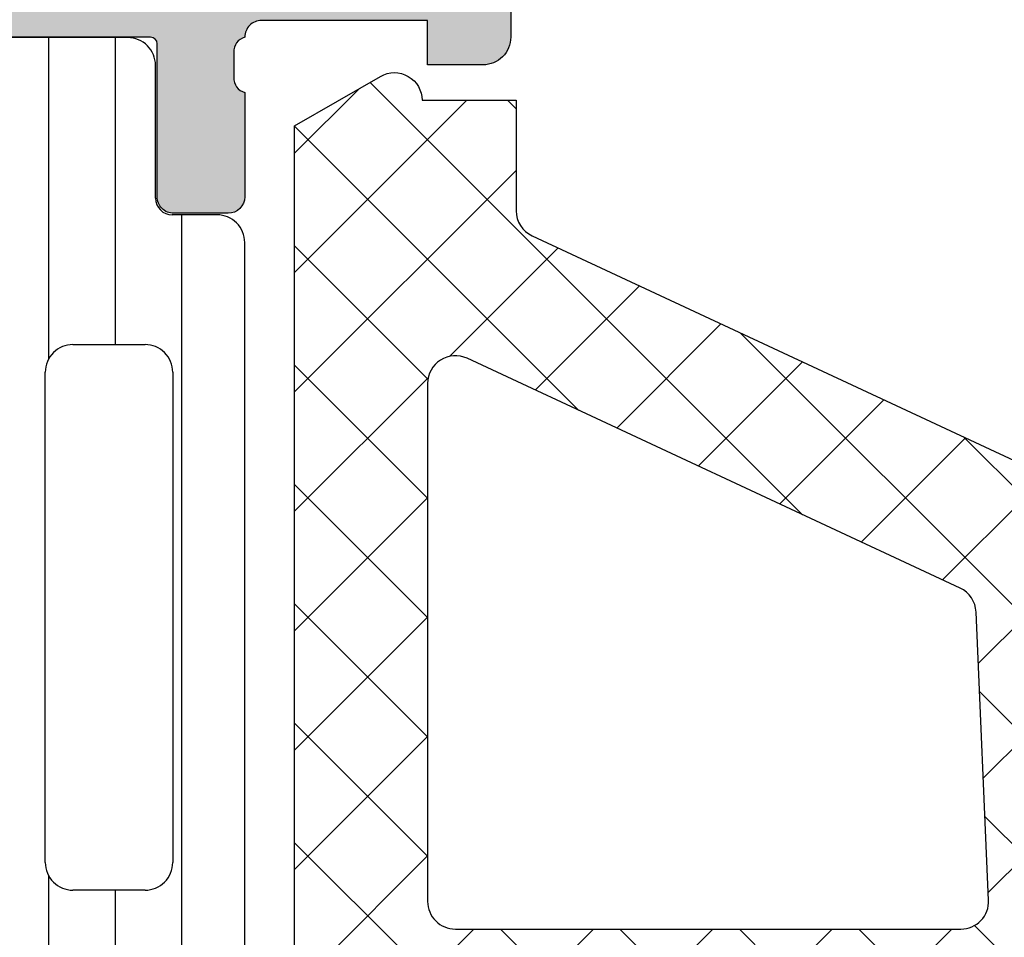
# Model space of a CAD drawing. Header units: millimetres. Extents: x 247761 to 294611, y 172579 to 236863.
# Tile 219 of 256: x 268142 to 268160, y 174666 to 174683. Entities that reach past the tile are written whole.
import ezdxf

# ---------------------------------------------------------------- set-up
doc = ezdxf.new("R2010")
doc.units = ezdxf.units.MM
doc.layers.add('FASÁDA DETAILNÍ', color=4, linetype='Continuous')
doc.layers.add('NOVA', color=240, linetype='Continuous')

# ---------------------------------------------------------------- blocks, each defined once
blk = doc.blocks.new('A$C69D17D4D')
at = {"layer": 'FASÁDA DETAILNÍ'}
h = blk.add_hatch(color=256, dxfattribs=at)
edge = h.paths.add_edge_path()
edge.add_arc((-6516.799990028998, 1311.061932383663), 0.1199999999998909, 89.99999999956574, 180)
edge.add_line((-6516.919990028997, 1311.061932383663), (-6516.919990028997, 1308.301934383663))
edge.add_arc((-6517.219990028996, 1308.301934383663), 0.2999999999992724, -90.00000000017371, 0, ccw=False)
edge.add_line((-6517.219990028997, 1308.001934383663), (-6518.19996434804, 1308.001934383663))
edge.add_arc((-6518.19996434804, 1308.301934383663), 0.2999999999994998, 179.9999999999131, 270, ccw=False)
edge.add_line((-6518.49996434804, 1308.301934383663), (-6518.49996434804, 1310.181945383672))
edge.add_arc((-6518.578831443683, 1310.449488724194), 0.2789255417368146, 286.4245945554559, 361.1628700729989)
edge.add_line((-6518.29996334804, 1310.455149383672), (-6518.29996334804, 1310.908743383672))
edge.add_arc((-6518.578800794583, 1310.914411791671), 0.2788950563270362, 358.8354106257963, 433.5801235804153)
edge.add_line((-6518.49996434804, 1311.181932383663), (-6519.300139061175, 1311.181932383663))
edge.add_arc((-6519.300139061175, 1312.181932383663), 0.9999999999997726, 180.000000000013, 270, ccw=False)
edge.add_line((-6520.300139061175, 1312.181932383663), (-6520.300139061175, 1315.681939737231))
edge.add_arc((-6519.300119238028, 1315.681919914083), 1.000019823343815, 90.0011357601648, 179.9988642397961, ccw=False)
edge.add_line((-6519.300139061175, 1316.681939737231), (-6518.800139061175, 1316.681939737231))
edge.add_line((-6518.800139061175, 1316.681939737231), (-6518.800139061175, 1314.181939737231))
edge.add_arc((-6517.800093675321, 1314.181985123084), 1.0000453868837, 180.0026002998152, 269.9973997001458)
edge.add_line((-6517.800139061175, 1313.181939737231), (-6516.500120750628, 1313.181939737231))
edge.add_arc((-6516.500173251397, 1314.181992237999), 1.000052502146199, 270.0030079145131, 359.9969920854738)
edge.add_line((-6515.500120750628, 1314.181939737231), (-6515.500120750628, 1321.181939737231))
edge.add_arc((-6516.025242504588, 1321.681939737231), 0.7250881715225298, 316.4038161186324, 403.5961838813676)
edge.add_line((-6515.500120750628, 1322.181939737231), (-6515.500120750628, 1328.216027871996))
edge.add_arc((-6516.500173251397, 1328.215975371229), 1.000052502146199, 0.003007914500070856, 89.9969920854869)
edge.add_line((-6516.500120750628, 1329.216027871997), (-6517.800139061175, 1329.216027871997))
edge.add_arc((-6517.800093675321, 1328.215982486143), 1.000045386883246, 90.00260029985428, 179.9973997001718)
edge.add_line((-6518.800139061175, 1328.216027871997), (-6518.800139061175, 1326.681939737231))
edge.add_line((-6518.800139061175, 1326.681939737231), (-6519.400145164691, 1326.681939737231))
edge.add_line((-6519.400145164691, 1326.681939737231), (-6520.500120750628, 1327.781945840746))
edge.add_line((-6520.500120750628, 1327.781945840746), (-6520.500120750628, 1331.181939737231))
edge.add_line((-6520.500120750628, 1331.181939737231), (-6493.500219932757, 1331.181939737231))
edge.add_line((-6493.500219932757, 1331.181939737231), (-6493.500219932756, 1327.781945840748))
edge.add_line((-6493.500219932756, 1327.781945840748), (-6494.600195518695, 1326.681939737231))
edge.add_line((-6494.600195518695, 1326.681939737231), (-6495.20020162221, 1326.681939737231))
edge.add_line((-6495.20020162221, 1326.681939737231), (-6495.200201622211, 1328.216027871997))
edge.add_arc((-6496.200247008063, 1328.215982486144), 1.000045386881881, 0.00260029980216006, 89.99739970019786)
edge.add_line((-6496.20020162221, 1329.216027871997), (-6497.500219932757, 1329.216027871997))
edge.add_arc((-6497.50016743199, 1328.215975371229), 1.000052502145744, 90.003007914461, 179.9969920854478)
edge.add_line((-6498.500219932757, 1328.216027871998), (-6498.500219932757, 1322.181939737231))
edge.add_arc((-6497.975098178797, 1321.681939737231), 0.7250881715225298, 136.4038161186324, 223.5961838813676)
edge.add_line((-6498.500219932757, 1321.181939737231), (-6498.500219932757, 1314.181939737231))
edge.add_arc((-6497.500167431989, 1314.181992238), 1.000052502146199, 180.0030079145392, 269.9969920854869)
edge.add_line((-6497.500219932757, 1313.181939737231), (-6496.20020162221, 1313.181939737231))
edge.add_arc((-6496.200247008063, 1314.181985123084), 1.000045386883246, 270.0026002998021, 359.9973997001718)
edge.add_line((-6495.20020162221, 1314.181939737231), (-6495.20020162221, 1316.681939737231))
edge.add_line((-6495.20020162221, 1316.681939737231), (-6494.70020162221, 1316.681939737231))
edge.add_arc((-6494.700221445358, 1315.681919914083), 1.00001982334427, 0.0011357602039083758, 89.99886423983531, ccw=False)
edge.add_line((-6493.70020162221, 1315.681939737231), (-6493.70020162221, 1311.181939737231))
edge.add_arc((-6494.2001913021, 1311.181929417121), 0.4999896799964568, -90.00118262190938, 0.0011826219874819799, ccw=False)
edge.add_line((-6494.20020162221, 1310.681939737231), (-6495.20020162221, 1310.681939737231))
edge.add_line((-6495.20020162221, 1310.681939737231), (-6495.20020162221, 1311.481942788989))
edge.add_line((-6495.20020162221, 1311.481942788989), (-6498.200216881, 1311.481942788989))
edge.add_arc((-6498.200219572, 1311.181935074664), 0.3000077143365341, 89.99948607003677, 180.0005139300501)
edge.add_arc((-6498.421390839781, 1310.91441179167), 0.2788950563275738, 106.4198764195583, 181.1645893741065)
edge.add_line((-6498.700228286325, 1310.908743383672), (-6498.700228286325, 1310.455149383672))
edge.add_arc((-6498.421360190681, 1310.449488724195), 0.2789255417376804, 178.837129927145, 253.5754054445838)
edge.add_line((-6498.500227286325, 1310.181945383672), (-6498.500227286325, 1308.301934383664))
edge.add_arc((-6498.800227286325, 1308.301934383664), 0.3000000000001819, -90, 0, ccw=False)
edge.add_line((-6498.800227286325, 1308.001934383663), (-6499.780201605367, 1308.001934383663))
edge.add_arc((-6499.780201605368, 1308.301934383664), 0.3000000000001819, 180, 270.0000000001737, ccw=False)
edge.add_line((-6500.080201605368, 1308.301934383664), (-6500.080201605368, 1311.061932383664))
edge.add_arc((-6500.200201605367, 1311.061932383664), 0.1199999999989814, 0, 90.00000000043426)
edge.add_line((-6500.200201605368, 1311.181932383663), (-6504.500227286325, 1311.181932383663))
edge.add_arc((-6504.500227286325, 1310.681932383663), 0.5, 90, 179.9999999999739)
edge.add_line((-6505.000227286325, 1310.681932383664), (-6505.000227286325, 1309.981932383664))
edge.add_line((-6505.000227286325, 1309.981932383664), (-6503.618731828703, 1307.589112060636))
edge.add_arc((-6503.738347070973, 1307.520052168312), 0.1381197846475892, -97.7024374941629, 30.0000000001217, ccw=False)
edge.add_arc((-6503.29072868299, 1312.361403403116), 4.999999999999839, 198.7094007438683, 264.65077199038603, ccw=False)
edge.add_arc((-6508.500095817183, 1310.5971772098), 0.5000000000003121, 18.70940074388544, 161.2905992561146)
edge.add_arc((-6513.709462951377, 1312.361403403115), 4.999999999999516, 275.34922800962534, 341.29059925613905, ccw=False)
edge.add_arc((-6513.261844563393, 1307.520052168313), 0.1381197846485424, 149.9999999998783, 277.7024374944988, ccw=False)
edge.add_line((-6513.381459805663, 1307.589112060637), (-6511.99996434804, 1309.981932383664))
edge.add_line((-6511.99996434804, 1309.981932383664), (-6511.999964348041, 1310.681932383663))
edge.add_arc((-6512.499964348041, 1310.681932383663), 0.5, 2.605510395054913e-11, 90.00000000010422)
edge.add_line((-6512.499964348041, 1311.181932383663), (-6516.799990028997, 1311.181932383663))
edge = h.paths.add_edge_path(flags=16)
edge.add_arc((-6501.500212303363, 1329.081933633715), 0.5, 0, 90)
edge.add_line((-6501.500212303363, 1329.581933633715), (-6513.500120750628, 1329.581933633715))
edge.add_arc((-6513.500120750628, 1329.081933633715), 0.5, 90, 180)
edge.add_line((-6514.000120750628, 1329.081933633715), (-6514.000120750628, 1313.381951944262))
edge.add_arc((-6513.500120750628, 1313.381951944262), 0.5, 180, 270)
edge.add_line((-6513.500120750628, 1312.881951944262), (-6501.500212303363, 1312.881951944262))
edge.add_arc((-6501.500212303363, 1313.381951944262), 0.5, 270, 360)
edge.add_line((-6501.000212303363, 1313.381951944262), (-6501.000212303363, 1314.881951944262))
edge.add_line((-6501.000212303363, 1314.881951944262), (-6500.500212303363, 1314.881951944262))
edge.add_arc((-6500.500212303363, 1315.381951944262), 0.5, 270, 360)
edge.add_line((-6500.000212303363, 1315.381951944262), (-6500.000212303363, 1327.081933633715))
edge.add_arc((-6500.500212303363, 1327.081933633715), 0.5, 0, 90)
edge.add_line((-6500.500212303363, 1327.581933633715), (-6501.000212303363, 1327.581933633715))
edge.add_line((-6501.000212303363, 1327.581933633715), (-6501.000212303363, 1329.081933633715))
h = blk.add_hatch(dxfattribs=at)
h.set_pattern_fill('LINIE', color=256, scale=1.2, angle=90, style=0)
h.set_pattern_definition([(90, (19.28296211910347, -0.6246130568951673), (-1.2, 7.347638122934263e-17), [])])
edge = h.paths.add_edge_path()
edge.add_arc((-6499.809310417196, 1271.592023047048), 0.2999999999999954, 90.00207529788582, 180.0020752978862, ccw=False)
edge.add_line((-6499.80932128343, 1271.892023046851), (-6498.998989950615, 1271.892051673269))
edge.add_arc((-6498.999005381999, 1272.392048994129), 0.4999973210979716, 270.0017683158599, 360.0023822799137)
edge.add_line((-6498.499008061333, 1272.392069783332), (-6498.497687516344, 1273.23314202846))
edge.add_arc((-6498.297687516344, 1273.23314202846), 0.1999999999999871, 90.00000000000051, 180.0000000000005, ccw=False)
edge.add_line((-6498.297687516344, 1273.43314202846), (-6494.197687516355, 1273.43314202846))
edge.add_arc((-6494.197687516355, 1273.93314202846), 0.5000000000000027, 269.9999999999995, 359.9999999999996)
edge.add_line((-6493.697687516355, 1273.93314202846), (-6493.697687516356, 1274.763891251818))
edge.add_arc((-6494.697687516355, 1274.763891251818), 0.9999999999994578, 360.0000000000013, 434.9999999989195)
edge.add_line((-6494.438868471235, 1275.729817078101), (-6495.197687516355, 1275.93314202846))
edge.add_line((-6495.197687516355, 1275.93314202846), (-6495.197687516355, 1274.93314202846))
edge.add_line((-6495.197687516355, 1274.93314202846), (-6497.497687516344, 1274.93314202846))
edge.add_arc((-6497.495978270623, 1275.937268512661), 1.004127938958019, 180.2340877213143, 269.9024699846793, ccw=False)
edge.add_line((-6498.50009782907, 1275.933166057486), (-6498.50009782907, 1278.933044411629))
edge.add_arc((-6497.495978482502, 1278.929016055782), 1.004127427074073, 450.09751797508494, 539.7701403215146, ccw=False)
edge.add_line((-6497.497687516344, 1279.93314202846), (-6495.197687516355, 1279.93314202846))
edge.add_line((-6495.197687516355, 1279.93314202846), (-6495.197687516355, 1278.93314202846))
edge.add_line((-6495.197687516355, 1278.93314202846), (-6494.438868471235, 1279.136466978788))
edge.add_arc((-6494.697687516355, 1280.102392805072), 1.000000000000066, 285.0000000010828, 359.9999999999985)
edge.add_line((-6493.697687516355, 1280.102392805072), (-6493.697687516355, 1280.93314202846))
edge.add_arc((-6494.197687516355, 1280.93314202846), 0.4999999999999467, 360, 450)
edge.add_line((-6494.197687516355, 1281.43314202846), (-6498.297687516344, 1281.43314202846))
edge.add_arc((-6498.295958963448, 1281.637315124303), 0.2041804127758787, 181.1558689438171, 269.5149389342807, ccw=False)
edge.add_line((-6498.50009782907, 1281.633196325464), (-6498.500120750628, 1307.474563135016))
edge.add_arc((-6499.000118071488, 1307.474547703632), 0.4999973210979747, 360.0017683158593, 450.0023822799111)
edge.add_line((-6499.000138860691, 1307.974545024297), (-6499.810470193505, 1307.974516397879))
edge.add_arc((-6499.810481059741, 1308.274516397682), 0.299999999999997, 180.0020752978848, 270.0020752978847, ccw=False)
edge.add_line((-6500.110481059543, 1308.274505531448), (-6500.110236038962, 1310.674503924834))
edge.add_arc((-6500.610232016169, 1310.674488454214), 0.499995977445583, 360.0017728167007, 450.0023777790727)
edge.add_line((-6500.610252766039, 1311.174484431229), (-6504.086794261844, 1311.174357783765))
edge.add_arc((-6503.944447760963, 1310.184544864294), 0.99999607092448, 458.1836833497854, 572.7290913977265)
edge.add_line((-6504.785680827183, 1309.643879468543), (-6503.467128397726, 1307.360270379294))
edge.add_arc((-6503.900132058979, 1307.1102547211), 0.5000000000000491, 360.00213520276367, 390.00207189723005, ccw=False)
edge.add_line((-6503.400132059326, 1307.110273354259), (-6503.399045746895, 1272.75600459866))
edge.add_arc((-6503.899045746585, 1272.755987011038), 0.5000000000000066, 330.0020786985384, 360.0020153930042, ccw=False)
edge.add_line((-6503.466023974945, 1272.506002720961), (-6504.784410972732, 1270.222298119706))
edge.add_arc((-6503.943138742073, 1269.681693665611), 0.9999960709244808, 507.2750591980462, 621.8204672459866)
edge.add_line((-6504.085413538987, 1268.691870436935), (-6500.608872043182, 1268.691997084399))
edge.add_arc((-6500.608887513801, 1269.191993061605), 0.4999959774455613, 270.0017728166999, 360.0023777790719)
edge.add_line((-6500.108891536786, 1269.192013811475), (-6500.109310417, 1271.592012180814))
edge = h.paths.add_edge_path(flags=16)
edge.add_line((-6500.299586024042, 1295.783135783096), (-6501.599580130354, 1295.783135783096))
edge.add_arc((-6501.599583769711, 1296.283132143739), 0.4999963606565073, 179.9995829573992, 270.0004170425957, ccw=False)
edge.add_line((-6502.099580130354, 1296.283135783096), (-6502.099580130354, 1305.13312967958))
edge.add_arc((-6501.599583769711, 1305.133133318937), 0.4999963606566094, 89.99958295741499, 180.0004170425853, ccw=False)
edge.add_line((-6501.599580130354, 1305.63312967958), (-6500.299586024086, 1305.63312967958))
edge.add_arc((-6500.29956945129, 1305.133129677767), 0.5000000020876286, 360.0000002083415, 450.0018991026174, ccw=False)
edge.add_line((-6499.799569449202, 1305.133129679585), (-6499.799569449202, 1296.283135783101))
edge.add_arc((-6500.299569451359, 1296.283135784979), 0.5000000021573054, 269.99810091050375, 359.99999978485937, ccw=False)
edge = h.paths.add_edge_path(flags=16)
edge.add_arc((-6500.299569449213, 1285.583129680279), 0.4999999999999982, 269.9999999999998, 360.000000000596, ccw=False)
edge.add_line((-6500.299569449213, 1285.083129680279), (-6501.599580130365, 1285.083129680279))
edge.add_arc((-6501.599580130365, 1285.583129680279), 0.4999999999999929, 179.9999999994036, 269.99999999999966, ccw=False)
edge.add_line((-6502.099580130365, 1285.583129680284), (-6502.099580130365, 1294.2831357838))
edge.add_arc((-6501.599580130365, 1294.283135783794), 0.5000000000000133, 450.0000000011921, 539.9999999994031, ccw=False)
edge.add_line((-6501.599580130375, 1294.783135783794), (-6500.299569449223, 1294.783135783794))
edge.add_arc((-6500.299569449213, 1294.283135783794), 0.5000000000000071, 360.00000000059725, 450.0000000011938, ccw=False)
edge.add_line((-6499.799569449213, 1294.283135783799), (-6499.799569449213, 1285.583129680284))
edge = h.paths.add_edge_path(flags=16)
edge.add_arc((-6501.599583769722, 1283.583133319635), 0.4999963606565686, 89.99958295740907, 180.0004170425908, ccw=False)
edge.add_line((-6501.599580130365, 1284.083129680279), (-6500.299586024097, 1284.083129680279))
edge.add_arc((-6500.2995694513, 1283.583129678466), 0.5000000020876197, 360.00000020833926, 450.0018991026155, ccw=False)
edge.add_line((-6499.799569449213, 1283.583129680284), (-6499.799569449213, 1274.73312052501))
edge.add_arc((-6500.299554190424, 1274.733120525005), 0.4999847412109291, 269.99999999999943, 360.00000000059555, ccw=False)
edge.add_line((-6500.299554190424, 1274.233135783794), (-6501.599564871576, 1274.233135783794))
edge.add_arc((-6501.599564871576, 1274.733151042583), 0.5000152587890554, 179.9999999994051, 270.0000000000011, ccw=False)
edge.add_line((-6502.099580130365, 1274.733151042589), (-6502.099580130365, 1283.583129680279))
h = blk.add_hatch(dxfattribs=at)
h.set_pattern_fill('ANSI37', color=256, scale=0.48, angle=90, style=0)
h.set_pattern_definition([(135, (-6493.500120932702, 1281.181939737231), (-1.077630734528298, -1.077630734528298), []), (225, (-6493.500120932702, 1281.181939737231), (1.077630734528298, -1.077630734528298), [])])
edge = h.paths.add_edge_path(flags=16)
edge.add_line((-6494.164414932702, 1277.780662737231), (-6495.557268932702, 1277.880406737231))
edge.add_arc((-6495.600126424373, 1277.281939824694), 0.599999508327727, 85.90391948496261, 180.0000083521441)
edge.add_arc((-6495.600126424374, 1277.281939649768), 0.5999995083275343, 179.9999916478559, 274.0960805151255)
edge.add_line((-6495.557268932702, 1276.683472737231), (-6494.164414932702, 1276.783216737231))
edge.add_arc((-6494.200129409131, 1277.281939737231), 0.500000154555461, 274.0960644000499, 445.903935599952)
edge = h.paths.add_edge_path(flags=16)
edge.add_arc((-6491.00012130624, 1275.681943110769), 0.49999962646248, 89.99995719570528, 180.0000428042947)
edge.add_line((-6491.500120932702, 1275.681942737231), (-6491.500120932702, 1272.088257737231))
edge.add_arc((-6491.000120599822, 1272.088257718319), 0.5000003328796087, 179.9999978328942, 293.2180266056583)
edge.add_line((-6490.803004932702, 1271.628751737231), (-6484.471902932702, 1274.344629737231))
edge.add_arc((-6484.669018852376, 1274.804135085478), 0.4999998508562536, 293.218081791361, 362.5001106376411)
edge.add_line((-6484.169494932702, 1274.825945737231), (-6484.207820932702, 1275.703752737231))
edge.add_arc((-6484.707344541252, 1275.681943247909), 0.4999994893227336, 2.499979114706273, 90.00004485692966)
edge.add_line((-6484.707344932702, 1276.181942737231), (-6491.000120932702, 1276.181942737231))
edge = h.paths.add_edge_path(flags=16)
edge.add_line((-6485.591958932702, 1301.235861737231), (-6494.488811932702, 1305.384531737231))
edge.add_arc((-6494.700121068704, 1304.931377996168), 0.4999998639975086, 64.99999208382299, 180.0000296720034)
edge.add_line((-6495.200120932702, 1304.931377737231), (-6495.200120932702, 1295.581942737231))
edge.add_arc((-6494.700121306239, 1295.581942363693), 0.49999962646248, 179.9999571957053, 270.0000428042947)
edge.add_line((-6494.700120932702, 1295.081942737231), (-6485.576197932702, 1295.081942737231))
edge.add_arc((-6485.576198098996, 1295.581942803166), 0.5000000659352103, 270.0000190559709, 362.5000272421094)
edge.add_line((-6485.076673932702, 1295.603752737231), (-6485.303743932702, 1300.804516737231))
edge.add_arc((-6485.803269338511, 1300.782707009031), 0.5000012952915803, 2.499997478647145, 64.99990801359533)
edge = h.paths.add_edge_path(flags=16)
edge.add_arc((-6494.700121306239, 1292.381943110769), 0.49999962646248, 89.99995719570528, 180.0000428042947)
edge.add_line((-6495.200120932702, 1292.381942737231), (-6495.200120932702, 1285.181942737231))
edge.add_arc((-6494.700121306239, 1285.181942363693), 0.49999962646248, 179.9999571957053, 270.0000428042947)
edge.add_line((-6494.700120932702, 1284.681942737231), (-6493.500120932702, 1284.681942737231))
edge.add_arc((-6493.500119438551, 1282.681944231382), 1.999998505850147, -4.280428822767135e-05, 90.00004280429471, ccw=False)
edge.add_line((-6491.500120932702, 1282.681942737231), (-6491.500120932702, 1278.881942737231))
edge.add_arc((-6491.00012130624, 1278.881942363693), 0.49999962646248, 179.9999571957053, 270.0000428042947)
edge.add_line((-6491.000120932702, 1278.381942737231), (-6484.847059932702, 1278.381942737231))
edge.add_arc((-6484.847060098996, 1278.881942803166), 0.5000000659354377, 270.0000190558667, 362.5000272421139)
edge.add_line((-6484.347535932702, 1278.903752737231), (-6484.587670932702, 1284.403752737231))
edge.add_arc((-6485.087194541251, 1284.381943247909), 0.4999994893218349, 2.49997911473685, 90.00004485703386)
edge.add_line((-6485.087194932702, 1284.881942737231), (-6490.400120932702, 1284.881942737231))
edge.add_arc((-6490.400120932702, 1285.981942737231), 1.099999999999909, 90, 270, ccw=False)
edge.add_line((-6490.400120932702, 1287.081942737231), (-6485.226909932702, 1287.081942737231))
edge.add_arc((-6485.226910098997, 1287.581942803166), 0.5000000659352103, 270.0000190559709, 362.5000272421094)
edge.add_line((-6484.727385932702, 1287.603752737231), (-6484.936958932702, 1292.403752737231))
edge.add_arc((-6485.436482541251, 1292.381943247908), 0.4999994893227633, 2.499979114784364, 90.00004485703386)
edge.add_line((-6485.436482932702, 1292.881942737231), (-6494.700120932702, 1292.881942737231))
edge = h.paths.add_edge_path()
edge.add_line((-6493.313663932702, 1307.594995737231), (-6484.525797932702, 1303.497146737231))
edge.add_ellipse((-6485.793655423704, 1300.778221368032), major_axis=(-3.000002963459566, 0), ratio=1, start_angle=182.500058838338, end_angle=244.9999693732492, ccw=False)
edge.add_line((-6482.796507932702, 1300.909082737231), (-6482.768173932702, 1300.260132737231))
edge.add_ellipse((-6482.268650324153, 1300.281942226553), major_axis=(-0.4999994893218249, 0), ratio=1, start_angle=2.499979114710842, end_angle=90.00004485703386)
edge.add_line((-6482.268649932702, 1299.781942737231), (-6481.300120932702, 1299.781942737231))
edge.add_ellipse((-6481.300120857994, 1299.681942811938), major_axis=(-0.09999992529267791, 0), ratio=1, start_angle=179.9999571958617, end_angle=270.00004280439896, ccw=False)
edge.add_line((-6481.200120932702, 1299.681942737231), (-6481.200120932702, 1299.081942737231))
edge.add_ellipse((-6481.300120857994, 1299.081942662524), major_axis=(-0.09999992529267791, 0), ratio=1, start_angle=89.9999571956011, end_angle=180.0000428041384, ccw=False)
edge.add_line((-6481.300120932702, 1298.981942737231), (-6482.203158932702, 1298.981942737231))
edge.add_ellipse((-6482.203158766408, 1298.481942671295), major_axis=(-0.500000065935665, 0), ratio=1, start_angle=-89.99998094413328, end_angle=2.500027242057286)
edge.add_line((-6482.702682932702, 1298.460132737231), (-6482.308844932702, 1289.559838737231))
edge.add_ellipse((-6481.809333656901, 1289.581942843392), major_axis=(-0.5000001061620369, 0), ratio=1, start_angle=2.533769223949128, end_angle=90.00008298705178)
edge.add_line((-6481.809332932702, 1289.081942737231), (-6481.200120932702, 1289.081942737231))
edge.add_ellipse((-6481.200120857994, 1288.981942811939), major_axis=(-0.09999992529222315, 0), ratio=1, start_angle=179.9999571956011, end_angle=270.00004280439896, ccw=False)
edge.add_line((-6481.100120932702, 1288.981942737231), (-6481.100120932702, 1288.381942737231))
edge.add_ellipse((-6481.200120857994, 1288.381942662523), major_axis=(-0.09999992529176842, 0), ratio=1, start_angle=89.9999571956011, end_angle=180.000042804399, ccw=False)
edge.add_line((-6481.200120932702, 1288.281942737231), (-6481.729682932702, 1288.281942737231))
edge.add_ellipse((-6481.729683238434, 1287.7819422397), major_axis=(-0.5000004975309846, 0), ratio=1, start_angle=-90.000035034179, end_angle=2.533697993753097)
edge.add_line((-6482.229194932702, 1287.759838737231), (-6481.718538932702, 1276.219613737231))
edge.add_ellipse((-6481.219014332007, 1276.241423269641), major_axis=(-0.5000004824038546, 0), ratio=1, start_angle=2.499979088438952, end_angle=93.21705730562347)
edge.add_line((-6481.190954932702, 1275.742210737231), (-6476.057211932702, 1276.030773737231))
edge.add_ellipse((-6476.172767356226, 1276.441191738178), major_axis=(-0.426375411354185, 0), ratio=1, start_angle=105.7248544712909, end_angle=249.2410276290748)
edge.add_line((-6476.021643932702, 1276.839886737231), (-6476.254246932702, 1276.838646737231))
edge.add_line((-6476.254246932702, 1276.838646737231), (-6478.136825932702, 1276.540508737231))
edge.add_line((-6478.136825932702, 1276.540508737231), (-6480.986110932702, 1276.940934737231))
edge.add_ellipse((-6480.944360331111, 1277.238015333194), major_axis=(-0.2999999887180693, 0), ratio=1, start_angle=-34.597746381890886, end_angle=82.0002559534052, ccw=False)
edge.add_ellipse((-6478.721789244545, 1275.704901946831), major_axis=(-3.000047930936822, 0), ratio=1, start_angle=251.99157541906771, end_angle=325.40235871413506, ccw=False)
edge.add_line((-6477.794303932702, 1278.557980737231), (-6475.539412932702, 1277.924404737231))
edge.add_ellipse((-6475.700342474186, 1277.1491922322), major_axis=(-0.7917403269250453, 0), ratio=1, start_angle=186.798346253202, end_angle=258.2723102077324, ccw=False)
edge.add_line((-6474.914168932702, 1277.242914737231), (-6474.912947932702, 1276.184704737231))
edge.add_ellipse((-6476.092034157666, 1276.313828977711), major_axis=(-1.18613548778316, 0), ratio=1, start_angle=108.655576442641, end_angle=173.7503218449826, ccw=False)
edge.add_line((-6475.712614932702, 1275.190014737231), (-6478.953954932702, 1274.095681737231))
edge.add_line((-6478.953954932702, 1274.095681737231), (-6487.003749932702, 1271.205903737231))
edge.add_line((-6487.003749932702, 1271.205903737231), (-6496.901626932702, 1266.873094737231))
edge.add_ellipse((-6497.099896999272, 1267.332103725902), major_axis=(-0.5000002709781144, 0), ratio=1, start_angle=0.0665763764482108, end_angle=113.36204948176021, ccw=False)
edge.add_line((-6497.599896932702, 1267.331522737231), (-6497.600531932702, 1267.878223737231))
edge.add_ellipse((-6497.100531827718, 1267.878804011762), major_axis=(-0.50000044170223, 0), ratio=1, start_angle=-66.07917546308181, end_angle=0.06649451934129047, ccw=False)
edge.add_line((-6497.303268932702, 1268.335857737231), (-6494.099265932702, 1269.737613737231))
edge.add_ellipse((-6494.500120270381, 1270.653754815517), major_axis=(-0.9999993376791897, 0), ratio=1, start_angle=113.6316147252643, end_angle=180.0000528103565)
edge.add_line((-6493.500120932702, 1270.653755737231), (-6493.500120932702, 1275.881697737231))
edge.add_line((-6493.500120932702, 1275.881697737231), (-6495.299599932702, 1275.881706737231))
edge.add_line((-6495.299599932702, 1275.881706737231), (-6495.437541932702, 1275.366905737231))
edge.add_ellipse((-6495.714695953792, 1275.481670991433), major_axis=(-0.2999756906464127, 0), ratio=1, start_angle=67.49643330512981, end_angle=157.5062997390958, ccw=False)
edge.add_line((-6495.829508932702, 1275.204536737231), (-6497.099635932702, 1276.053703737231))
edge.add_ellipse((-6496.59991516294, 1276.91956792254), major_axis=(-0.9997207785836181, 0), ratio=1, start_angle=-0.007611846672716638, end_angle=60.00923930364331, ccw=False)
edge.add_line((-6497.599635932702, 1276.919700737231), (-6497.599604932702, 1277.644061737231))
edge.add_ellipse((-6496.599867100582, 1277.643853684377), major_axis=(-0.9997378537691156, 0), ratio=1, start_angle=299.99132494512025, end_angle=359.98807632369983, ccw=False)
edge.add_line((-6497.099604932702, 1278.509727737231), (-6495.829508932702, 1279.358894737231))
edge.add_ellipse((-6495.714697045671, 1279.081747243), major_axis=(-0.2999875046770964, 0), ratio=1, start_angle=202.4986038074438, end_angle=292.50240617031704, ccw=False)
edge.add_line((-6495.437541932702, 1279.196540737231), (-6495.299569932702, 1278.681724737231))
edge.add_line((-6495.299569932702, 1278.681724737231), (-6493.500120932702, 1278.681716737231))
edge.add_line((-6493.500120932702, 1278.681716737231), (-6493.500120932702, 1281.881943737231))
edge.add_ellipse((-6493.800120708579, 1281.881943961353), major_axis=(-0.2999997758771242, 0), ratio=1, start_angle=179.9999571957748, end_angle=270.0000428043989)
edge.add_line((-6493.800120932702, 1282.181943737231), (-6497.100116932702, 1282.181943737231))
edge.add_ellipse((-6497.10011730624, 1282.681943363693), major_axis=(-0.49999962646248, 0), ratio=1, start_angle=-4.280429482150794e-05, end_angle=90.00004280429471, ccw=False)
edge.add_line((-6497.600116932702, 1282.681943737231), (-6497.600116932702, 1309.579565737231))
edge.add_line((-6497.600116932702, 1309.579565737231), (-6496.049724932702, 1310.474683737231))
edge.add_ellipse((-6495.799724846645, 1310.041671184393), major_axis=(-0.4999999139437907, 0), ratio=1, start_angle=180.0000633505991, end_angle=300.0000170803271, ccw=False)
edge.add_line((-6495.299724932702, 1310.041671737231), (-6493.602353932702, 1310.041671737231))
edge.add_line((-6493.602353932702, 1310.041671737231), (-6493.602353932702, 1308.048149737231))
edge.add_ellipse((-6493.102353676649, 1308.04814938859), major_axis=(-0.5000002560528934, 0), ratio=1, start_angle=-3.995133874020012e-05, end_angle=64.99987141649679)
h = blk.add_hatch(dxfattribs=at)
h.set_pattern_fill('ANSI37', color=256, scale=0.48, angle=90, style=0)
h.set_pattern_definition([(135, (-6493.500120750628, 1281.181939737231), (-1.077630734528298, -1.077630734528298), []), (225, (-6493.500120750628, 1281.181939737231), (1.077630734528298, -1.077630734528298), [])])
edge = h.paths.add_edge_path(flags=16)
edge.add_line((-6494.164414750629, 1277.780662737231), (-6495.557268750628, 1277.880406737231))
edge.add_arc((-6495.6001262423, 1277.281939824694), 0.599999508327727, 85.90391948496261, 180.0000083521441)
edge.add_arc((-6495.600126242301, 1277.281939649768), 0.5999995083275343, 179.9999916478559, 274.0960805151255)
edge.add_line((-6495.557268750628, 1276.683472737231), (-6494.164414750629, 1276.783216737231))
edge.add_arc((-6494.200129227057, 1277.281939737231), 0.500000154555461, 274.0960644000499, 445.903935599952)
edge = h.paths.add_edge_path(flags=16)
edge.add_arc((-6491.000121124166, 1275.681943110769), 0.49999962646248, 89.99995719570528, 180.0000428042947)
edge.add_line((-6491.500120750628, 1275.681942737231), (-6491.500120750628, 1272.088257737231))
edge.add_arc((-6491.000120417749, 1272.088257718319), 0.5000003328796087, 179.9999978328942, 293.2180266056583)
edge.add_line((-6490.803004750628, 1271.628751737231), (-6484.471902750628, 1274.344629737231))
edge.add_arc((-6484.669018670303, 1274.804135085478), 0.4999998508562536, 293.218081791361, 362.5001106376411)
edge.add_line((-6484.169494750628, 1274.825945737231), (-6484.207820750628, 1275.703752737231))
edge.add_arc((-6484.707344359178, 1275.681943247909), 0.4999994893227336, 2.499979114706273, 90.00004485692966)
edge.add_line((-6484.707344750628, 1276.181942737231), (-6491.000120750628, 1276.181942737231))
edge = h.paths.add_edge_path(flags=16)
edge.add_line((-6485.591958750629, 1301.235861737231), (-6494.488811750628, 1305.384531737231))
edge.add_arc((-6494.70012088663, 1304.931377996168), 0.4999998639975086, 64.99999208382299, 180.0000296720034)
edge.add_line((-6495.200120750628, 1304.931377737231), (-6495.200120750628, 1295.581942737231))
edge.add_arc((-6494.700121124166, 1295.581942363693), 0.49999962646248, 179.9999571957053, 270.0000428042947)
edge.add_line((-6494.700120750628, 1295.081942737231), (-6485.576197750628, 1295.081942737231))
edge.add_arc((-6485.576197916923, 1295.581942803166), 0.5000000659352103, 270.0000190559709, 362.5000272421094)
edge.add_line((-6485.076673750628, 1295.603752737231), (-6485.303743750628, 1300.804516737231))
edge.add_arc((-6485.803269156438, 1300.782707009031), 0.5000012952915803, 2.499997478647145, 64.99990801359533)
edge = h.paths.add_edge_path(flags=16)
edge.add_arc((-6494.700121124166, 1292.381943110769), 0.49999962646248, 89.99995719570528, 180.0000428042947)
edge.add_line((-6495.200120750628, 1292.381942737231), (-6495.200120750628, 1285.181942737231))
edge.add_arc((-6494.700121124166, 1285.181942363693), 0.49999962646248, 179.9999571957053, 270.0000428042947)
edge.add_line((-6494.700120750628, 1284.681942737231), (-6493.500120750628, 1284.681942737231))
edge.add_arc((-6493.500119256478, 1282.681944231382), 1.999998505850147, -4.280428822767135e-05, 90.00004280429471, ccw=False)
edge.add_line((-6491.500120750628, 1282.681942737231), (-6491.500120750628, 1278.881942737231))
edge.add_arc((-6491.000121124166, 1278.881942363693), 0.49999962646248, 179.9999571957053, 270.0000428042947)
edge.add_line((-6491.000120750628, 1278.381942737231), (-6484.847059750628, 1278.381942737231))
edge.add_arc((-6484.847059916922, 1278.881942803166), 0.5000000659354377, 270.0000190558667, 362.5000272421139)
edge.add_line((-6484.347535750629, 1278.903752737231), (-6484.587670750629, 1284.403752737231))
edge.add_arc((-6485.087194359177, 1284.381943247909), 0.4999994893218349, 2.49997911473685, 90.00004485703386)
edge.add_line((-6485.087194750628, 1284.881942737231), (-6490.400120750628, 1284.881942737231))
edge.add_arc((-6490.400120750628, 1285.981942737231), 1.099999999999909, 90, 270, ccw=False)
edge.add_line((-6490.400120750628, 1287.081942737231), (-6485.226909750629, 1287.081942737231))
edge.add_arc((-6485.226909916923, 1287.581942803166), 0.5000000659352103, 270.0000190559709, 362.5000272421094)
edge.add_line((-6484.727385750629, 1287.603752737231), (-6484.936958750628, 1292.403752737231))
edge.add_arc((-6485.436482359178, 1292.381943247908), 0.4999994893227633, 2.499979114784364, 90.00004485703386)
edge.add_line((-6485.436482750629, 1292.881942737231), (-6494.700120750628, 1292.881942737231))
edge = h.paths.add_edge_path()
edge.add_line((-6493.313663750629, 1307.594995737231), (-6484.525797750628, 1303.497146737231))
edge.add_ellipse((-6485.79365524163, 1300.778221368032), major_axis=(-3.000002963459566, 0), ratio=1, start_angle=182.500058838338, end_angle=244.9999693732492, ccw=False)
edge.add_line((-6482.796507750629, 1300.909082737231), (-6482.768173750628, 1300.260132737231))
edge.add_ellipse((-6482.268650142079, 1300.281942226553), major_axis=(-0.4999994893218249, 0), ratio=1, start_angle=2.499979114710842, end_angle=90.00004485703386)
edge.add_line((-6482.268649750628, 1299.781942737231), (-6481.300120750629, 1299.781942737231))
edge.add_ellipse((-6481.300120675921, 1299.681942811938), major_axis=(-0.09999992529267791, 0), ratio=1, start_angle=179.9999571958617, end_angle=270.00004280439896, ccw=False)
edge.add_line((-6481.200120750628, 1299.681942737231), (-6481.200120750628, 1299.081942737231))
edge.add_ellipse((-6481.300120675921, 1299.081942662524), major_axis=(-0.09999992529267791, 0), ratio=1, start_angle=89.9999571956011, end_angle=180.0000428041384, ccw=False)
edge.add_line((-6481.300120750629, 1298.981942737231), (-6482.203158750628, 1298.981942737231))
edge.add_ellipse((-6482.203158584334, 1298.481942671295), major_axis=(-0.500000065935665, 0), ratio=1, start_angle=-89.99998094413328, end_angle=2.500027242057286)
edge.add_line((-6482.702682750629, 1298.460132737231), (-6482.308844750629, 1289.559838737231))
edge.add_ellipse((-6481.809333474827, 1289.581942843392), major_axis=(-0.5000001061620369, 0), ratio=1, start_angle=2.533769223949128, end_angle=90.00008298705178)
edge.add_line((-6481.809332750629, 1289.081942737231), (-6481.200120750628, 1289.081942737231))
edge.add_ellipse((-6481.200120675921, 1288.981942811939), major_axis=(-0.09999992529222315, 0), ratio=1, start_angle=179.9999571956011, end_angle=270.00004280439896, ccw=False)
edge.add_line((-6481.100120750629, 1288.981942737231), (-6481.100120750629, 1288.381942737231))
edge.add_ellipse((-6481.200120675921, 1288.381942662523), major_axis=(-0.09999992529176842, 0), ratio=1, start_angle=89.9999571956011, end_angle=180.000042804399, ccw=False)
edge.add_line((-6481.200120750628, 1288.281942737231), (-6481.729682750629, 1288.281942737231))
edge.add_ellipse((-6481.72968305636, 1287.7819422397), major_axis=(-0.5000004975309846, 0), ratio=1, start_angle=-90.000035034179, end_angle=2.533697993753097)
edge.add_line((-6482.229194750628, 1287.759838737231), (-6481.718538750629, 1276.219613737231))
edge.add_ellipse((-6481.219014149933, 1276.241423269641), major_axis=(-0.5000004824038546, 0), ratio=1, start_angle=2.499979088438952, end_angle=93.21705730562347)
edge.add_line((-6481.190954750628, 1275.742210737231), (-6476.057211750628, 1276.030773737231))
edge.add_ellipse((-6476.172767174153, 1276.441191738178), major_axis=(-0.426375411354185, 0), ratio=1, start_angle=105.7248544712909, end_angle=249.2410276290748)
edge.add_line((-6476.021643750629, 1276.839886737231), (-6476.254246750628, 1276.838646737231))
edge.add_line((-6476.254246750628, 1276.838646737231), (-6478.136825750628, 1276.540508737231))
edge.add_line((-6478.136825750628, 1276.540508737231), (-6480.986110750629, 1276.940934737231))
edge.add_ellipse((-6480.944360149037, 1277.238015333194), major_axis=(-0.2999999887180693, 0), ratio=1, start_angle=-34.597746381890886, end_angle=82.0002559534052, ccw=False)
edge.add_ellipse((-6478.721789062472, 1275.704901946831), major_axis=(-3.000047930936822, 0), ratio=1, start_angle=251.99157541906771, end_angle=325.40235871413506, ccw=False)
edge.add_line((-6477.794303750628, 1278.557980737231), (-6475.539412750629, 1277.924404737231))
edge.add_ellipse((-6475.700342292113, 1277.1491922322), major_axis=(-0.7917403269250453, 0), ratio=1, start_angle=186.798346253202, end_angle=258.2723102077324, ccw=False)
edge.add_line((-6474.914168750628, 1277.242914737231), (-6474.912947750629, 1276.184704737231))
edge.add_ellipse((-6476.092033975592, 1276.313828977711), major_axis=(-1.18613548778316, 0), ratio=1, start_angle=108.655576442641, end_angle=173.7503218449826, ccw=False)
edge.add_line((-6475.712614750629, 1275.190014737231), (-6478.953954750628, 1274.095681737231))
edge.add_line((-6478.953954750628, 1274.095681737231), (-6487.003749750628, 1271.205903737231))
edge.add_line((-6487.003749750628, 1271.205903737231), (-6496.901626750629, 1266.873094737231))
edge.add_ellipse((-6497.099896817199, 1267.332103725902), major_axis=(-0.5000002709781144, 0), ratio=1, start_angle=0.0665763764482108, end_angle=113.36204948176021, ccw=False)
edge.add_line((-6497.599896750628, 1267.331522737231), (-6497.600531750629, 1267.878223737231))
edge.add_ellipse((-6497.100531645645, 1267.878804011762), major_axis=(-0.50000044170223, 0), ratio=1, start_angle=-66.07917546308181, end_angle=0.06649451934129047, ccw=False)
edge.add_line((-6497.303268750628, 1268.335857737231), (-6494.099265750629, 1269.737613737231))
edge.add_ellipse((-6494.500120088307, 1270.653754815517), major_axis=(-0.9999993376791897, 0), ratio=1, start_angle=113.6316147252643, end_angle=180.0000528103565)
edge.add_line((-6493.500120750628, 1270.653755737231), (-6493.500120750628, 1275.881697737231))
edge.add_line((-6493.500120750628, 1275.881697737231), (-6495.299599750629, 1275.881706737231))
edge.add_line((-6495.299599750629, 1275.881706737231), (-6495.437541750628, 1275.366905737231))
edge.add_ellipse((-6495.714695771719, 1275.481670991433), major_axis=(-0.2999756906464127, 0), ratio=1, start_angle=67.49643330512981, end_angle=157.5062997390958, ccw=False)
edge.add_line((-6495.829508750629, 1275.204536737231), (-6497.099635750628, 1276.053703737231))
edge.add_ellipse((-6496.599914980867, 1276.91956792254), major_axis=(-0.9997207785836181, 0), ratio=1, start_angle=-0.007611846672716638, end_angle=60.00923930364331, ccw=False)
edge.add_line((-6497.599635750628, 1276.919700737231), (-6497.599604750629, 1277.644061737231))
edge.add_ellipse((-6496.599866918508, 1277.643853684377), major_axis=(-0.9997378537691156, 0), ratio=1, start_angle=299.99132494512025, end_angle=359.98807632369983, ccw=False)
edge.add_line((-6497.099604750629, 1278.509727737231), (-6495.829508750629, 1279.358894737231))
edge.add_ellipse((-6495.714696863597, 1279.081747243), major_axis=(-0.2999875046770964, 0), ratio=1, start_angle=202.4986038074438, end_angle=292.50240617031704, ccw=False)
edge.add_line((-6495.437541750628, 1279.196540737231), (-6495.299569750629, 1278.681724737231))
edge.add_line((-6495.299569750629, 1278.681724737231), (-6493.500120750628, 1278.681716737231))
edge.add_line((-6493.500120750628, 1278.681716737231), (-6493.500120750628, 1281.881943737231))
edge.add_ellipse((-6493.800120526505, 1281.881943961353), major_axis=(-0.2999997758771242, 0), ratio=1, start_angle=179.9999571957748, end_angle=270.0000428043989)
edge.add_line((-6493.800120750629, 1282.181943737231), (-6497.100116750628, 1282.181943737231))
edge.add_ellipse((-6497.100117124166, 1282.681943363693), major_axis=(-0.49999962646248, 0), ratio=1, start_angle=-4.280429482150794e-05, end_angle=90.00004280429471, ccw=False)
edge.add_line((-6497.600116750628, 1282.681943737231), (-6497.600116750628, 1309.579565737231))
edge.add_line((-6497.600116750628, 1309.579565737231), (-6496.049724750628, 1310.474683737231))
edge.add_ellipse((-6495.799724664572, 1310.041671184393), major_axis=(-0.4999999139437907, 0), ratio=1, start_angle=180.0000633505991, end_angle=300.0000170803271, ccw=False)
edge.add_line((-6495.299724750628, 1310.041671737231), (-6493.602353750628, 1310.041671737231))
edge.add_line((-6493.602353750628, 1310.041671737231), (-6493.602353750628, 1308.048149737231))
edge.add_ellipse((-6493.102353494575, 1308.04814938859), major_axis=(-0.5000002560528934, 0), ratio=1, start_angle=-3.995133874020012e-05, end_angle=64.99987141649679)
for p, q in [((-6500.610252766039, 1311.174484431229), (-6504.086794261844, 1311.174357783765)), ((-6500.110481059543, 1308.274505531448), (-6500.110236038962, 1310.674503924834)), ((-6499.000138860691, 1307.974545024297), (-6499.810470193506, 1307.974516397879)), ((-6498.50009782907, 1281.633196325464), (-6498.500120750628, 1307.474563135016)), ((-6501.599580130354, 1305.63312967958), (-6500.299586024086, 1305.63312967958)), ((-6502.099580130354, 1296.283135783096), (-6502.099580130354, 1305.13312967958)), ((-6499.799569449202, 1305.133129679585), (-6499.799569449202, 1296.283135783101)), ((-6500.299586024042, 1295.783135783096), (-6501.599580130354, 1295.783135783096))]:
    blk.add_line(p, q, dxfattribs=at)
blk.add_lwpolyline([(-6493.70020162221, 1315.681939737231), (-6493.70020162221, 1311.181939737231, -0.414225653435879), (-6494.20020162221, 1310.681939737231), (-6495.20020162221, 1310.681939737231), (-6495.20020162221, 1311.481942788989), (-6498.200216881, 1311.481942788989, 0.4142188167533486), (-6498.500227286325, 1311.181932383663, 0.338212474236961), (-6498.700228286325, 1310.908743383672), (-6498.700228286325, 1310.455149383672, 0.3381811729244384), (-6498.500227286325, 1310.181945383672), (-6498.500227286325, 1308.301934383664, -0.414213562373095), (-6498.800227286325, 1308.001934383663), (-6499.780201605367, 1308.001934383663, -0.414213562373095), (-6500.080201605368, 1308.301934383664), (-6500.080201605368, 1311.061932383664, 0.414213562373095), (-6500.200201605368, 1311.181932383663), (-6504.500227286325, 1311.181932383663, 0.414213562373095)], format="xyb", dxfattribs=at)
at = {"layer": 'FASÁDA DETAILNÍ', "extrusion": (0, 0, -1)}
for points in [[(6497.600116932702, 1282.681943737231), (6497.600116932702, 1309.579565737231), (6496.049724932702, 1310.474683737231), (6496.049724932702, 1310.474683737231, 0.57735), (6495.299724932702, 1310.041671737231), (6493.602353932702, 1310.041671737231), (6493.602353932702, 1308.048149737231), (6493.602353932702, 1308.048149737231, -0.291473), (6493.313663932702, 1307.594995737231), (6493.313663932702, 1307.594995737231), (6484.525797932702, 1303.497146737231)], [(6497.600116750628, 1282.681943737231), (6497.600116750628, 1309.579565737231), (6496.049724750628, 1310.474683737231), (6496.049724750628, 1310.474683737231, 0.57735), (6495.299724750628, 1310.041671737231), (6493.602353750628, 1310.041671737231), (6493.602353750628, 1308.048149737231), (6493.602353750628, 1308.048149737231, -0.291473), (6493.313663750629, 1307.594995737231), (6493.313663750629, 1307.594995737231), (6484.525797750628, 1303.497146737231)]]:
    blk.add_lwpolyline(points, format="xyb", dxfattribs=at)
at = {"layer": 'FASÁDA DETAILNÍ'}
for points in [[(-6485.591958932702, 1301.235861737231), (-6494.488811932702, 1305.384531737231), (-6494.488811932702, 1305.384531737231, 0.548619), (-6495.200120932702, 1304.931377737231), (-6495.200120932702, 1295.581942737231), (-6495.200120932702, 1295.581942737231, 0.414214), (-6494.700120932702, 1295.081942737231), (-6485.576197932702, 1295.081942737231), (-6485.576197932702, 1295.081942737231, 0.427052), (-6485.076673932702, 1295.603752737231), (-6485.303743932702, 1300.804516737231), (-6485.303743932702, 1300.804516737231, 0.279675), (-6485.591958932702, 1301.235861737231)], [(-6485.591958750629, 1301.235861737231), (-6494.488811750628, 1305.384531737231), (-6494.488811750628, 1305.384531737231, 0.548619), (-6495.200120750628, 1304.931377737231), (-6495.200120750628, 1295.581942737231), (-6495.200120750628, 1295.581942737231, 0.414214), (-6494.700120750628, 1295.081942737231), (-6485.576197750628, 1295.081942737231), (-6485.576197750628, 1295.081942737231, 0.427052), (-6485.076673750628, 1295.603752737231), (-6485.303743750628, 1300.804516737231), (-6485.303743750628, 1300.804516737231, 0.279675), (-6485.591958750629, 1301.235861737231)]]:
    blk.add_lwpolyline(points, format="xyb", close=True, dxfattribs=at)
for centre, radius, start, end in [((-6500.610232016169, 1310.674488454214), 0.4999959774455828, 0.001772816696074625, 90.0023777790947), ((-6499.810481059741, 1308.274516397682), 0.2999999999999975, 180.0020752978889, 270.0020752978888), ((-6499.000118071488, 1307.474547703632), 0.4999973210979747, 0.001768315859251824, 90.00238227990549), ((-6501.599583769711, 1305.133133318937), 0.4999963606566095, 89.99958295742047, 180.0004170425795), ((-6500.29956945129, 1305.133129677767), 0.5000000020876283, 2.083366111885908e-07, 90.00189910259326), ((-6501.599583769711, 1296.283132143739), 0.4999963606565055, 179.9995829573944, 270.0004170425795), ((-6500.299569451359, 1296.283135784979), 0.5000000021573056, 269.9981009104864, 359.999999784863)]:
    blk.add_arc(centre, radius, start, end, dxfattribs=at)

msp = doc.modelspace()

# ---------------------------------------------------------------- block references
at = {"layer": 'NOVA', "ltscale": 300}
msp.add_blockref('A$C69D17D4D', (274644.5174331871, 173371.2585875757), dxfattribs=at)

doc.saveas('drawing.dxf')
